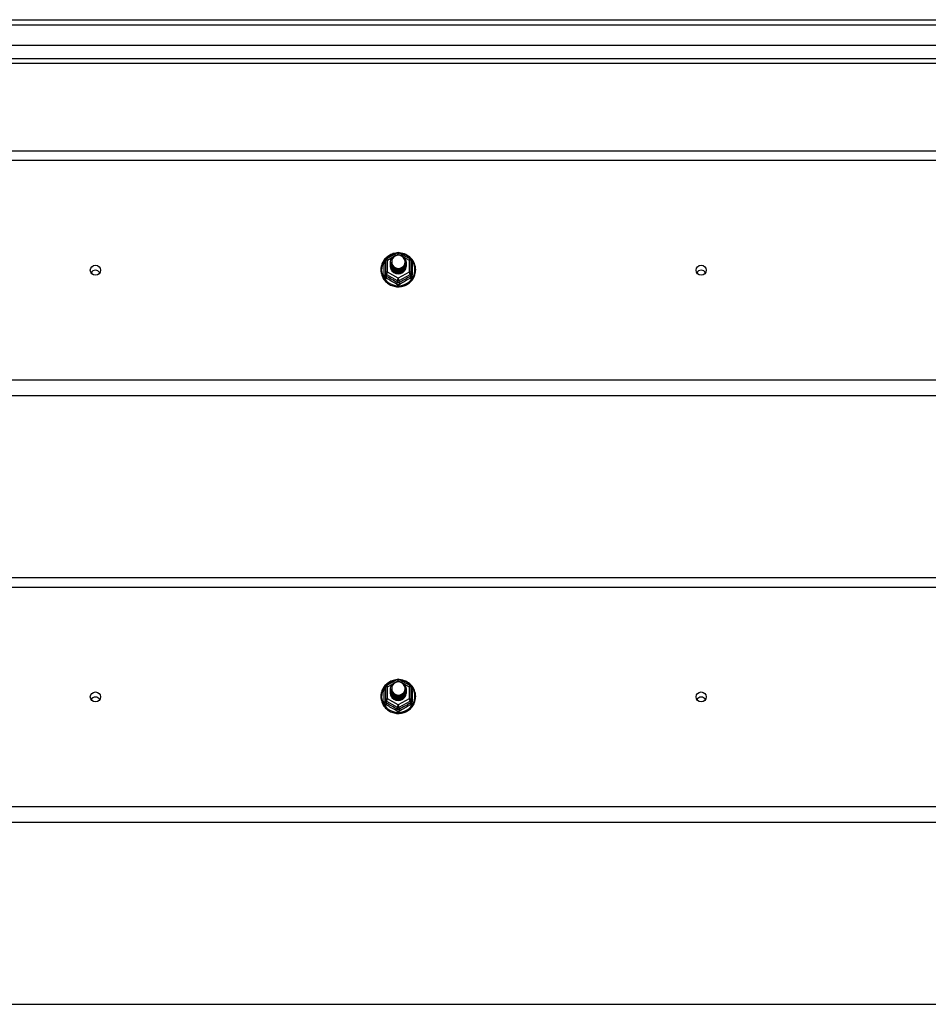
# Model space of a CAD drawing. Header units: inches. Extents: x 48.1 to 120.1, y 24 to 63.2.
# Tile 19 of 24: x 84.1 to 102.1, y 42.6 to 62.1. Entities that reach past the tile are written whole.
import ezdxf

# ---------------------------------------------------------------- set-up
doc = ezdxf.new("R2010")
doc.units = ezdxf.units.IN
doc.header["$MEASUREMENT"] = 0
doc.layers.add('Visible Edges(ANSI)', color=7, linetype='Continuous', lineweight=25)
doc.layers.add('Visible Tangent Edges(ANSI)', color=7, linetype='Continuous', lineweight=25)

msp = doc.modelspace()

# ---------------------------------------------------------------- linework, layer by layer
at = {"layer": 'Visible Edges(ANSI)'}
for p, q in [((48.153, 62.101), (119.188, 62.101)), ((119.345, 61.589), (48.762, 61.589)), ((119.157, 61.235), (48.951, 61.235)), ((64.554, 59.502), (118.554, 59.502)), ((91.3, 57.33), (91.3, 57.091)), ((91.32, 57.365), (91.535, 57.485)), ((91.573, 57.485), (91.788, 57.365)), ((91.808, 57.091), (91.808, 57.33)), ((91.4, 57.299), (91.4, 57.3)), ((91.4, 57.287), (91.4, 57.287)), ((91.4, 57.274), (91.4, 57.275)), ((91.4, 57.262), (91.4, 57.262)), ((91.4, 57.249), (91.4, 57.25)), ((91.4, 57.237), (91.4, 57.237)), ((91.4, 57.224), (91.4, 57.225)), ((91.707, 57.293), (91.707, 57.294)), ((91.707, 57.281), (91.707, 57.281)), ((91.707, 57.268), (91.707, 57.269)), ((91.707, 57.256), (91.707, 57.256)), ((91.707, 57.243), (91.707, 57.243)), ((91.707, 57.23), (91.707, 57.231)), ((91.3, 57.091), (91.3, 57.046)), ((91.536, 57.078), (91.534, 57.069)), ((91.808, 57.046), (91.808, 57.091)), ((118.554, 54.651), (64.554, 54.651)), ((64.554, 51.052), (118.554, 51.052)), ((91.32, 48.915), (91.535, 49.035)), ((91.573, 49.035), (91.788, 48.915)), ((91.3, 48.88), (91.3, 48.641)), ((91.4, 48.849), (91.4, 48.85)), ((91.4, 48.837), (91.4, 48.837)), ((91.4, 48.824), (91.4, 48.825)), ((91.4, 48.812), (91.4, 48.812)), ((91.4, 48.799), (91.4, 48.8)), ((91.4, 48.787), (91.4, 48.787)), ((91.4, 48.774), (91.4, 48.775)), ((91.707, 48.843), (91.707, 48.844)), ((91.707, 48.831), (91.707, 48.831)), ((91.707, 48.818), (91.707, 48.819)), ((91.707, 48.806), (91.707, 48.806)), ((91.707, 48.793), (91.707, 48.793)), ((91.707, 48.78), (91.707, 48.781)), ((91.808, 48.641), (91.808, 48.88)), ((91.3, 48.641), (91.3, 48.596)), ((91.536, 48.628), (91.534, 48.619)), ((91.808, 48.596), (91.808, 48.641)), ((118.554, 46.201), (64.554, 46.201)), ((64.554, 42.602), (118.554, 42.602))]:
    msp.add_line(p, q, dxfattribs=at)
at = {"layer": 'Visible Edges(ANSI)', "flags": 128}
for points in [[(91.528, 57.481), (91.503, 57.478), (91.479, 57.474), (91.454, 57.468), (91.431, 57.46), (91.408, 57.45), (91.386, 57.439), (91.364, 57.427), (91.344, 57.413), (91.325, 57.397), (91.307, 57.381), (91.29, 57.363), (91.274, 57.344), (91.26, 57.323), (91.248, 57.302), (91.237, 57.28), (91.228, 57.258), (91.221, 57.235), (91.215, 57.211), (91.211, 57.187), (91.209, 57.163), (91.209, 57.138), (91.21, 57.114), (91.214, 57.09), (91.219, 57.066), (91.226, 57.043), (91.234, 57.02), (91.245, 56.998), (91.257, 56.977), (91.27, 56.956), (91.285, 56.937), (91.302, 56.919), (91.319, 56.901), (91.338, 56.886), (91.358, 56.871), (91.38, 56.858), (91.402, 56.847), (91.424, 56.837), (91.448, 56.829), (91.472, 56.822), (91.496, 56.817), (91.521, 56.814), (91.546, 56.813), (91.571, 56.813), (91.596, 56.815), (91.62, 56.819), (91.645, 56.824), (91.668, 56.831), (91.692, 56.84), (91.714, 56.851), (91.736, 56.863), (91.757, 56.876), (91.776, 56.891), (91.795, 56.907), (91.812, 56.925), (91.828, 56.944), (91.842, 56.964), (91.855, 56.984), (91.867, 57.006), (91.876, 57.028), (91.885, 57.051), (91.891, 57.075), (91.895, 57.099), (91.898, 57.123), (91.899, 57.147)], [(91.421, 57.226), (91.405, 57.265), (91.4, 57.306), (91.409, 57.347), (91.428, 57.384), (91.458, 57.414), (91.496, 57.435), (91.538, 57.445), (91.582, 57.442), (91.624, 57.428), (91.659, 57.403), (91.686, 57.37), (91.703, 57.33), (91.707, 57.287), (91.699, 57.245), (91.679, 57.207), (91.649, 57.176), (91.612, 57.154), (91.569, 57.143), (91.526, 57.144), (91.484, 57.157), (91.449, 57.181), (91.421, 57.213), (91.405, 57.252), (91.4, 57.293)], [(91.438, 57.371), (91.437, 57.368), (91.435, 57.366), (91.434, 57.363), (91.433, 57.361), (91.432, 57.358), (91.431, 57.355), (91.43, 57.353), (91.429, 57.35), (91.429, 57.347), (91.428, 57.345), (91.427, 57.342), (91.427, 57.339), (91.426, 57.336), (91.426, 57.334), (91.425, 57.331), (91.425, 57.328), (91.424, 57.325), (91.424, 57.322), (91.424, 57.32), (91.424, 57.317), (91.424, 57.314), (91.424, 57.311), (91.424, 57.308), (91.424, 57.306)], [(91.44, 57.201), (91.463, 57.183), (91.489, 57.168), (91.517, 57.16), (91.547, 57.156), (91.577, 57.159), (91.606, 57.167), (91.633, 57.181), (91.656, 57.2), (91.675, 57.223), (91.688, 57.249), (91.696, 57.277), (91.698, 57.306), (91.693, 57.335), (91.683, 57.362), (91.666, 57.387), (91.645, 57.408), (91.62, 57.424), (91.592, 57.434), (91.562, 57.438), (91.532, 57.436), (91.503, 57.428), (91.477, 57.414), (91.455, 57.394), (91.438, 57.371)], [(91.899, 57.147), (91.897, 57.178), (91.893, 57.209), (91.885, 57.24), (91.875, 57.27), (91.862, 57.298), (91.846, 57.325), (91.827, 57.351), (91.807, 57.375), (91.784, 57.397), (91.759, 57.417), (91.732, 57.434), (91.703, 57.449), (91.674, 57.461), (91.643, 57.47), (91.612, 57.477), (91.58, 57.481)], [(91.4, 57.299), (91.4, 57.295), (91.401, 57.291), (91.401, 57.286), (91.401, 57.282), (91.402, 57.277), (91.403, 57.273), (91.404, 57.268), (91.405, 57.264), (91.406, 57.26), (91.407, 57.255), (91.409, 57.251), (91.411, 57.247), (91.412, 57.243), (91.414, 57.239), (91.416, 57.235), (91.418, 57.231), (91.421, 57.227), (91.423, 57.223), (91.425, 57.219), (91.428, 57.215), (91.431, 57.212), (91.434, 57.208), (91.437, 57.205), (91.44, 57.201)], [(91.4, 57.287), (91.402, 57.268), (91.406, 57.249), (91.412, 57.231), (91.421, 57.214), (91.432, 57.198), (91.445, 57.183), (91.46, 57.171), (91.477, 57.16), (91.495, 57.152), (91.514, 57.146), (91.534, 57.143), (91.554, 57.142), (91.574, 57.143), (91.594, 57.147), (91.613, 57.154), (91.631, 57.163), (91.647, 57.174), (91.662, 57.187), (91.676, 57.201), (91.687, 57.218), (91.696, 57.236), (91.702, 57.254), (91.706, 57.274), (91.707, 57.293)], [(91.707, 57.287), (91.707, 57.267), (91.703, 57.247), (91.697, 57.228), (91.689, 57.209), (91.678, 57.192), (91.665, 57.177), (91.649, 57.163), (91.632, 57.151), (91.614, 57.142), (91.594, 57.135), (91.574, 57.131), (91.554, 57.129), (91.533, 57.131), (91.513, 57.134), (91.494, 57.141), (91.475, 57.149), (91.458, 57.16), (91.443, 57.174), (91.43, 57.189), (91.419, 57.205), (91.41, 57.223), (91.404, 57.242), (91.401, 57.261), (91.4, 57.281)], [(91.4, 57.274), (91.402, 57.255), (91.406, 57.236), (91.412, 57.218), (91.421, 57.201), (91.432, 57.185), (91.445, 57.171), (91.46, 57.158), (91.477, 57.148), (91.495, 57.14), (91.514, 57.134), (91.534, 57.13), (91.554, 57.129), (91.574, 57.131), (91.594, 57.135), (91.613, 57.141), (91.631, 57.15), (91.647, 57.161), (91.662, 57.174), (91.676, 57.189), (91.687, 57.205), (91.696, 57.223), (91.702, 57.242), (91.706, 57.261), (91.707, 57.281)], [(91.707, 57.275), (91.707, 57.254), (91.703, 57.234), (91.697, 57.215), (91.689, 57.197), (91.678, 57.18), (91.665, 57.164), (91.649, 57.15), (91.632, 57.139), (91.614, 57.13), (91.594, 57.123), (91.574, 57.119), (91.554, 57.117), (91.533, 57.118), (91.513, 57.122), (91.494, 57.128), (91.475, 57.137), (91.458, 57.148), (91.443, 57.161), (91.43, 57.176), (91.419, 57.193), (91.41, 57.21), (91.404, 57.229), (91.401, 57.249), (91.4, 57.268)], [(91.4, 57.262), (91.402, 57.243), (91.406, 57.224), (91.412, 57.206), (91.421, 57.189), (91.432, 57.173), (91.445, 57.158), (91.46, 57.146), (91.477, 57.135), (91.495, 57.127), (91.514, 57.121), (91.534, 57.118), (91.554, 57.117), (91.574, 57.118), (91.594, 57.122), (91.613, 57.129), (91.631, 57.137), (91.647, 57.148), (91.662, 57.162), (91.676, 57.176), (91.687, 57.193), (91.696, 57.211), (91.702, 57.229), (91.706, 57.248), (91.707, 57.268)], [(91.707, 57.262), (91.707, 57.242), (91.703, 57.222), (91.697, 57.203), (91.689, 57.184), (91.678, 57.167), (91.665, 57.152), (91.649, 57.138), (91.632, 57.126), (91.614, 57.117), (91.594, 57.11), (91.574, 57.106), (91.554, 57.104), (91.533, 57.105), (91.513, 57.109), (91.494, 57.115), (91.475, 57.124), (91.458, 57.135), (91.443, 57.148), (91.43, 57.163), (91.419, 57.18), (91.41, 57.198), (91.404, 57.217), (91.401, 57.236), (91.4, 57.256)], [(91.4, 57.249), (91.402, 57.23), (91.406, 57.211), (91.412, 57.193), (91.421, 57.176), (91.432, 57.16), (91.445, 57.146), (91.46, 57.133), (91.477, 57.123), (91.495, 57.114), (91.514, 57.108), (91.534, 57.105), (91.554, 57.104), (91.574, 57.105), (91.594, 57.11), (91.613, 57.116), (91.631, 57.125), (91.647, 57.136), (91.662, 57.149), (91.676, 57.164), (91.687, 57.18), (91.696, 57.198), (91.702, 57.217), (91.706, 57.236), (91.707, 57.256)], [(91.707, 57.25), (91.707, 57.229), (91.703, 57.209), (91.697, 57.19), (91.689, 57.172), (91.678, 57.155), (91.665, 57.139), (91.649, 57.125), (91.632, 57.114), (91.614, 57.104), (91.594, 57.098), (91.574, 57.093), (91.554, 57.092), (91.533, 57.093), (91.513, 57.097), (91.494, 57.103), (91.475, 57.112), (91.458, 57.123), (91.443, 57.136), (91.43, 57.151), (91.419, 57.168), (91.41, 57.185), (91.404, 57.204), (91.401, 57.224), (91.4, 57.243)], [(91.4, 57.237), (91.402, 57.218), (91.406, 57.199), (91.412, 57.181), (91.421, 57.164), (91.432, 57.148), (91.445, 57.133), (91.46, 57.121), (91.477, 57.11), (91.495, 57.102), (91.514, 57.096), (91.534, 57.092), (91.554, 57.091), (91.574, 57.093), (91.594, 57.097), (91.613, 57.104), (91.631, 57.112), (91.647, 57.123), (91.662, 57.136), (91.676, 57.151), (91.687, 57.168), (91.696, 57.185), (91.702, 57.204), (91.706, 57.223), (91.707, 57.243)], [(91.707, 57.237), (91.707, 57.217), (91.703, 57.197), (91.697, 57.178), (91.689, 57.159), (91.678, 57.142), (91.665, 57.126), (91.649, 57.113), (91.632, 57.101), (91.614, 57.092), (91.594, 57.085), (91.574, 57.081), (91.554, 57.079), (91.533, 57.08), (91.513, 57.084), (91.494, 57.09), (91.475, 57.099), (91.458, 57.11), (91.443, 57.123), (91.43, 57.138), (91.419, 57.155), (91.41, 57.173), (91.404, 57.192), (91.401, 57.211), (91.4, 57.231)], [(91.4, 57.224), (91.402, 57.205), (91.406, 57.186), (91.412, 57.168), (91.421, 57.151), (91.432, 57.135), (91.445, 57.121), (91.46, 57.108), (91.477, 57.098), (91.495, 57.089), (91.514, 57.083), (91.534, 57.08), (91.554, 57.079), (91.574, 57.08), (91.594, 57.084), (91.613, 57.091), (91.631, 57.1), (91.647, 57.111), (91.662, 57.124), (91.676, 57.139), (91.687, 57.155), (91.696, 57.173), (91.702, 57.192), (91.706, 57.211), (91.707, 57.23)], [(91.534, 57.069), (91.526, 57.071), (91.518, 57.072), (91.51, 57.075), (91.502, 57.077), (91.495, 57.08), (91.487, 57.083), (91.48, 57.087), (91.473, 57.091), (91.466, 57.096), (91.46, 57.1), (91.453, 57.105), (91.447, 57.111), (91.442, 57.117), (91.436, 57.123), (91.431, 57.129), (91.427, 57.135), (91.422, 57.142), (91.418, 57.149), (91.415, 57.156), (91.412, 57.163), (91.409, 57.171), (91.407, 57.179), (91.405, 57.186), (91.404, 57.194)], [(91.438, 57.241), (91.438, 57.24), (91.437, 57.239), (91.436, 57.239), (91.435, 57.238), (91.435, 57.238), (91.434, 57.237), (91.433, 57.236), (91.433, 57.236), (91.432, 57.235), (91.431, 57.235), (91.43, 57.234), (91.43, 57.233), (91.429, 57.233), (91.428, 57.232), (91.428, 57.232), (91.427, 57.231), (91.426, 57.23), (91.425, 57.23), (91.425, 57.229), (91.424, 57.229), (91.423, 57.228), (91.423, 57.227), (91.422, 57.227), (91.421, 57.226)], [(91.424, 57.306), (91.424, 57.303), (91.424, 57.3), (91.424, 57.297), (91.424, 57.294), (91.424, 57.292), (91.424, 57.289), (91.425, 57.286), (91.425, 57.283), (91.425, 57.28), (91.426, 57.278), (91.426, 57.275), (91.427, 57.272), (91.427, 57.269), (91.428, 57.267), (91.429, 57.264), (91.43, 57.261), (91.431, 57.259), (91.431, 57.256), (91.432, 57.253), (91.434, 57.251), (91.435, 57.248), (91.436, 57.246), (91.437, 57.243), (91.438, 57.241)], [(91.528, 49.031), (91.503, 49.028), (91.479, 49.024), (91.454, 49.018), (91.431, 49.01), (91.408, 49), (91.386, 48.989), (91.364, 48.977), (91.344, 48.963), (91.325, 48.947), (91.307, 48.931), (91.29, 48.913), (91.274, 48.894), (91.26, 48.873), (91.248, 48.852), (91.237, 48.83), (91.228, 48.808), (91.221, 48.785), (91.215, 48.761), (91.211, 48.737), (91.209, 48.713), (91.209, 48.688), (91.21, 48.664), (91.214, 48.64), (91.219, 48.616), (91.226, 48.593), (91.234, 48.57), (91.245, 48.548), (91.257, 48.527), (91.27, 48.506), (91.285, 48.487), (91.302, 48.469), (91.319, 48.451), (91.338, 48.436), (91.358, 48.421), (91.38, 48.408), (91.402, 48.397), (91.424, 48.387), (91.448, 48.379), (91.472, 48.372), (91.496, 48.367), (91.521, 48.364), (91.546, 48.363), (91.571, 48.363), (91.596, 48.365), (91.62, 48.369), (91.645, 48.374), (91.668, 48.381), (91.692, 48.39), (91.714, 48.401), (91.736, 48.413), (91.757, 48.426), (91.776, 48.441), (91.795, 48.457), (91.812, 48.475), (91.828, 48.494), (91.842, 48.514), (91.855, 48.534), (91.867, 48.556), (91.876, 48.578), (91.885, 48.601), (91.891, 48.625), (91.895, 48.649), (91.898, 48.673), (91.899, 48.697)], [(91.421, 48.776), (91.405, 48.815), (91.4, 48.856), (91.409, 48.897), (91.428, 48.934), (91.458, 48.964), (91.496, 48.985), (91.538, 48.995), (91.582, 48.992), (91.624, 48.978), (91.659, 48.953), (91.686, 48.92), (91.703, 48.88), (91.707, 48.837), (91.699, 48.795), (91.679, 48.757), (91.649, 48.726), (91.612, 48.704), (91.569, 48.693), (91.526, 48.694), (91.484, 48.707), (91.449, 48.731), (91.421, 48.763), (91.405, 48.802), (91.4, 48.843)], [(91.44, 48.751), (91.463, 48.733), (91.489, 48.718), (91.517, 48.71), (91.547, 48.706), (91.577, 48.709), (91.606, 48.717), (91.633, 48.731), (91.656, 48.75), (91.675, 48.773), (91.688, 48.799), (91.696, 48.827), (91.698, 48.856), (91.693, 48.885), (91.683, 48.912), (91.666, 48.937), (91.645, 48.958), (91.62, 48.974), (91.592, 48.984), (91.562, 48.988), (91.532, 48.986), (91.503, 48.978), (91.477, 48.964), (91.455, 48.944), (91.438, 48.921)], [(91.899, 48.697), (91.897, 48.728), (91.893, 48.759), (91.885, 48.79), (91.875, 48.82), (91.862, 48.848), (91.846, 48.875), (91.827, 48.901), (91.807, 48.925), (91.784, 48.947), (91.759, 48.967), (91.732, 48.984), (91.703, 48.999), (91.674, 49.011), (91.643, 49.02), (91.612, 49.027), (91.58, 49.031)], [(91.4, 48.849), (91.4, 48.845), (91.401, 48.841), (91.401, 48.836), (91.401, 48.832), (91.402, 48.827), (91.403, 48.823), (91.404, 48.818), (91.405, 48.814), (91.406, 48.81), (91.407, 48.805), (91.409, 48.801), (91.411, 48.797), (91.412, 48.793), (91.414, 48.789), (91.416, 48.785), (91.418, 48.781), (91.421, 48.777), (91.423, 48.773), (91.425, 48.769), (91.428, 48.765), (91.431, 48.762), (91.434, 48.758), (91.437, 48.755), (91.44, 48.751)], [(91.4, 48.837), (91.402, 48.818), (91.406, 48.799), (91.412, 48.781), (91.421, 48.764), (91.432, 48.748), (91.445, 48.733), (91.46, 48.721), (91.477, 48.71), (91.495, 48.702), (91.514, 48.696), (91.534, 48.693), (91.554, 48.692), (91.574, 48.693), (91.594, 48.697), (91.613, 48.704), (91.631, 48.713), (91.647, 48.724), (91.662, 48.737), (91.676, 48.751), (91.687, 48.768), (91.696, 48.786), (91.702, 48.804), (91.706, 48.824), (91.707, 48.843)], [(91.707, 48.837), (91.707, 48.817), (91.703, 48.797), (91.697, 48.778), (91.689, 48.759), (91.678, 48.742), (91.665, 48.727), (91.649, 48.713), (91.632, 48.701), (91.614, 48.692), (91.594, 48.685), (91.574, 48.681), (91.554, 48.679), (91.533, 48.681), (91.513, 48.684), (91.494, 48.691), (91.475, 48.699), (91.458, 48.71), (91.443, 48.724), (91.43, 48.739), (91.419, 48.755), (91.41, 48.773), (91.404, 48.792), (91.401, 48.811), (91.4, 48.831)], [(91.4, 48.824), (91.402, 48.805), (91.406, 48.786), (91.412, 48.768), (91.421, 48.751), (91.432, 48.735), (91.445, 48.721), (91.46, 48.708), (91.477, 48.698), (91.495, 48.69), (91.514, 48.684), (91.534, 48.68), (91.554, 48.679), (91.574, 48.681), (91.594, 48.685), (91.613, 48.691), (91.631, 48.7), (91.647, 48.711), (91.662, 48.724), (91.676, 48.739), (91.687, 48.755), (91.696, 48.773), (91.702, 48.792), (91.706, 48.811), (91.707, 48.831)], [(91.707, 48.825), (91.707, 48.804), (91.703, 48.784), (91.697, 48.765), (91.689, 48.747), (91.678, 48.73), (91.665, 48.714), (91.649, 48.7), (91.632, 48.689), (91.614, 48.68), (91.594, 48.673), (91.574, 48.669), (91.554, 48.667), (91.533, 48.668), (91.513, 48.672), (91.494, 48.678), (91.475, 48.687), (91.458, 48.698), (91.443, 48.711), (91.43, 48.726), (91.419, 48.743), (91.41, 48.76), (91.404, 48.779), (91.401, 48.799), (91.4, 48.818)], [(91.4, 48.812), (91.402, 48.793), (91.406, 48.774), (91.412, 48.756), (91.421, 48.739), (91.432, 48.723), (91.445, 48.708), (91.46, 48.696), (91.477, 48.685), (91.495, 48.677), (91.514, 48.671), (91.534, 48.668), (91.554, 48.667), (91.574, 48.668), (91.594, 48.672), (91.613, 48.679), (91.631, 48.687), (91.647, 48.698), (91.662, 48.712), (91.676, 48.726), (91.687, 48.743), (91.696, 48.761), (91.702, 48.779), (91.706, 48.798), (91.707, 48.818)], [(91.707, 48.812), (91.707, 48.792), (91.703, 48.772), (91.697, 48.753), (91.689, 48.734), (91.678, 48.717), (91.665, 48.702), (91.649, 48.688), (91.632, 48.676), (91.614, 48.667), (91.594, 48.66), (91.574, 48.656), (91.554, 48.654), (91.533, 48.655), (91.513, 48.659), (91.494, 48.665), (91.475, 48.674), (91.458, 48.685), (91.443, 48.698), (91.43, 48.713), (91.419, 48.73), (91.41, 48.748), (91.404, 48.767), (91.401, 48.786), (91.4, 48.806)], [(91.4, 48.799), (91.402, 48.78), (91.406, 48.761), (91.412, 48.743), (91.421, 48.726), (91.432, 48.71), (91.445, 48.696), (91.46, 48.683), (91.477, 48.673), (91.495, 48.664), (91.514, 48.658), (91.534, 48.655), (91.554, 48.654), (91.574, 48.655), (91.594, 48.66), (91.613, 48.666), (91.631, 48.675), (91.647, 48.686), (91.662, 48.699), (91.676, 48.714), (91.687, 48.73), (91.696, 48.748), (91.702, 48.767), (91.706, 48.786), (91.707, 48.806)], [(91.707, 48.8), (91.707, 48.779), (91.703, 48.759), (91.697, 48.74), (91.689, 48.722), (91.678, 48.705), (91.665, 48.689), (91.649, 48.675), (91.632, 48.664), (91.614, 48.654), (91.594, 48.648), (91.574, 48.643), (91.554, 48.642), (91.533, 48.643), (91.513, 48.647), (91.494, 48.653), (91.475, 48.662), (91.458, 48.673), (91.443, 48.686), (91.43, 48.701), (91.419, 48.718), (91.41, 48.735), (91.404, 48.754), (91.401, 48.774), (91.4, 48.793)], [(91.4, 48.787), (91.402, 48.768), (91.406, 48.749), (91.412, 48.731), (91.421, 48.714), (91.432, 48.698), (91.445, 48.683), (91.46, 48.671), (91.477, 48.66), (91.495, 48.652), (91.514, 48.646), (91.534, 48.642), (91.554, 48.641), (91.574, 48.643), (91.594, 48.647), (91.613, 48.654), (91.631, 48.662), (91.647, 48.673), (91.662, 48.686), (91.676, 48.701), (91.687, 48.718), (91.696, 48.735), (91.702, 48.754), (91.706, 48.773), (91.707, 48.793)], [(91.707, 48.787), (91.707, 48.767), (91.703, 48.747), (91.697, 48.728), (91.689, 48.709), (91.678, 48.692), (91.665, 48.676), (91.649, 48.663), (91.632, 48.651), (91.614, 48.642), (91.594, 48.635), (91.574, 48.631), (91.554, 48.629), (91.533, 48.63), (91.513, 48.634), (91.494, 48.64), (91.475, 48.649), (91.458, 48.66), (91.443, 48.673), (91.43, 48.688), (91.419, 48.705), (91.41, 48.723), (91.404, 48.742), (91.401, 48.761), (91.4, 48.781)], [(91.4, 48.774), (91.402, 48.755), (91.406, 48.736), (91.412, 48.718), (91.421, 48.701), (91.432, 48.685), (91.445, 48.671), (91.46, 48.658), (91.477, 48.648), (91.495, 48.639), (91.514, 48.633), (91.534, 48.63), (91.554, 48.629), (91.574, 48.63), (91.594, 48.634), (91.613, 48.641), (91.631, 48.65), (91.647, 48.661), (91.662, 48.674), (91.676, 48.689), (91.687, 48.705), (91.696, 48.723), (91.702, 48.742), (91.706, 48.761), (91.707, 48.78)], [(91.438, 48.791), (91.438, 48.79), (91.437, 48.789), (91.436, 48.789), (91.435, 48.788), (91.435, 48.788), (91.434, 48.787), (91.433, 48.786), (91.433, 48.786), (91.432, 48.785), (91.431, 48.785), (91.43, 48.784), (91.43, 48.783), (91.429, 48.783), (91.428, 48.782), (91.428, 48.782), (91.427, 48.781), (91.426, 48.78), (91.425, 48.78), (91.425, 48.779), (91.424, 48.779), (91.423, 48.778), (91.423, 48.777), (91.422, 48.777), (91.421, 48.776)], [(91.438, 48.921), (91.437, 48.918), (91.435, 48.916), (91.434, 48.913), (91.433, 48.911), (91.432, 48.908), (91.431, 48.905), (91.43, 48.903), (91.429, 48.9), (91.429, 48.897), (91.428, 48.895), (91.427, 48.892), (91.427, 48.889), (91.426, 48.886), (91.426, 48.884), (91.425, 48.881), (91.425, 48.878), (91.424, 48.875), (91.424, 48.872), (91.424, 48.87), (91.424, 48.867), (91.424, 48.864), (91.424, 48.861), (91.424, 48.858), (91.424, 48.856)], [(91.424, 48.856), (91.424, 48.853), (91.424, 48.85), (91.424, 48.847), (91.424, 48.844), (91.424, 48.842), (91.424, 48.839), (91.425, 48.836), (91.425, 48.833), (91.425, 48.83), (91.426, 48.828), (91.426, 48.825), (91.427, 48.822), (91.427, 48.819), (91.428, 48.817), (91.429, 48.814), (91.43, 48.811), (91.431, 48.809), (91.431, 48.806), (91.432, 48.803), (91.434, 48.801), (91.435, 48.798), (91.436, 48.796), (91.437, 48.793), (91.438, 48.791)], [(91.534, 48.619), (91.526, 48.621), (91.518, 48.622), (91.51, 48.625), (91.502, 48.627), (91.495, 48.63), (91.487, 48.633), (91.48, 48.637), (91.473, 48.641), (91.466, 48.646), (91.46, 48.65), (91.453, 48.655), (91.447, 48.661), (91.442, 48.667), (91.436, 48.673), (91.431, 48.679), (91.427, 48.685), (91.422, 48.692), (91.418, 48.699), (91.415, 48.706), (91.412, 48.713), (91.409, 48.721), (91.407, 48.729), (91.405, 48.736), (91.404, 48.744)]]:
    msp.add_lwpolyline(points, dxfattribs=at)
at = {"layer": 'Visible Edges(ANSI)'}
for centre, start, end in [((91.339, 57.33), 119.1745, 180), ((91.554, 57.45), 60.8255, 119.1745), ((91.768, 57.33), 0, 60.8255), ((91.554, 49), 60.8255, 119.1745), ((91.339, 48.88), 119.1745, 180), ((91.768, 48.88), 0, 60.8255)]:
    msp.add_arc(centre, 0.0394, start, end, dxfattribs=at)
for centre, major_axis, start_param, end_param in [((91.554, 57.306), (0.134, 0), 3.671471, 8.899926), ((85.554, 57.04), (-0.101, 0), 3.68386, 5.740918), ((91.554, 57.221), (-0.158, 0), 6.032414, 9.675269), ((91.554, 57.301), (0.154, 0), 3.669461, 3.875388), ((97.554, 57.04), (-0.101, 0), 3.68386, 5.740918), ((91.554, 48.856), (0.134, 0), 3.671471, 8.899926), ((91.554, 48.771), (-0.158, 0), 6.032414, 9.675269), ((91.554, 48.851), (0.154, 0), 3.669461, 3.875388), ((85.554, 48.59), (-0.1, 0), 3.68386, 5.740918), ((97.554, 48.59), (-0.1, 0), 3.68386, 5.740918)]:
    msp.add_ellipse(centre, major_axis=major_axis, ratio=0.966998, start_param=start_param, end_param=end_param, dxfattribs=at)
for centre in [(85.554, 57.14), (97.554, 57.14), (85.554, 48.69), (97.554, 48.69)]:
    msp.add_ellipse(centre, major_axis=(-0.101, 0), ratio=0.966998, dxfattribs=at)
at = {"layer": 'Visible Tangent Edges(ANSI)'}
for p, q in [((48.153, 62.002), (119.955, 62.002)), ((48.821, 61.334), (119.287, 61.334)), ((64.554, 59.316), (118.554, 59.316)), ((91.339, 57.34), (91.437, 57.395)), ((91.339, 57.101), (91.339, 57.34)), ((91.522, 57.442), (91.554, 57.46)), ((91.554, 57.46), (91.588, 57.441)), ((91.664, 57.399), (91.768, 57.34)), ((91.768, 57.34), (91.768, 57.101)), ((91.276, 57.043), (91.276, 57.27)), ((91.832, 57.27), (91.832, 57.043)), ((91.32, 57.058), (91.534, 56.938)), ((91.32, 57.013), (91.32, 57.058)), ((91.554, 56.981), (91.339, 57.101)), ((91.534, 56.938), (91.534, 56.893)), ((91.768, 57.101), (91.554, 56.981)), ((91.574, 56.938), (91.788, 57.058)), ((91.574, 56.893), (91.574, 56.938)), ((91.788, 57.058), (91.788, 57.013)), ((118.554, 54.965), (64.554, 54.965)), ((64.554, 50.866), (118.554, 50.866)), ((91.339, 48.89), (91.437, 48.945)), ((91.522, 48.992), (91.554, 49.01)), ((91.554, 49.01), (91.588, 48.991)), ((91.664, 48.949), (91.768, 48.89)), ((91.276, 48.593), (91.276, 48.82)), ((91.339, 48.651), (91.339, 48.89)), ((91.768, 48.89), (91.768, 48.651)), ((91.832, 48.82), (91.832, 48.593)), ((91.32, 48.608), (91.534, 48.488)), ((91.32, 48.563), (91.32, 48.608)), ((91.554, 48.531), (91.339, 48.651)), ((91.768, 48.651), (91.554, 48.531)), ((91.574, 48.488), (91.788, 48.608)), ((91.788, 48.608), (91.788, 48.563)), ((91.534, 48.488), (91.534, 48.443)), ((91.574, 48.443), (91.574, 48.488)), ((118.554, 46.515), (64.554, 46.515))]:
    msp.add_line(p, q, dxfattribs=at)
at = {"layer": 'Visible Tangent Edges(ANSI)', "flags": 128}
for points in [[(91.3, 57.323), (91.298, 57.321), (91.296, 57.319), (91.294, 57.317), (91.293, 57.316), (91.291, 57.314), (91.29, 57.311), (91.288, 57.309), (91.287, 57.307), (91.285, 57.305), (91.284, 57.303), (91.283, 57.301), (91.282, 57.298), (91.281, 57.296), (91.28, 57.294), (91.279, 57.292), (91.278, 57.289), (91.278, 57.287), (91.277, 57.284), (91.277, 57.282), (91.276, 57.28), (91.276, 57.277), (91.276, 57.275), (91.276, 57.273), (91.276, 57.27)], [(91.832, 57.27), (91.832, 57.273), (91.832, 57.275), (91.832, 57.277), (91.831, 57.28), (91.831, 57.282), (91.83, 57.284), (91.83, 57.287), (91.829, 57.289), (91.828, 57.292), (91.828, 57.294), (91.827, 57.296), (91.826, 57.298), (91.825, 57.301), (91.823, 57.303), (91.822, 57.305), (91.821, 57.307), (91.82, 57.309), (91.818, 57.311), (91.816, 57.314), (91.815, 57.316), (91.813, 57.317), (91.811, 57.319), (91.81, 57.321), (91.808, 57.323)], [(91.276, 57.043), (91.276, 57.04), (91.276, 57.037), (91.276, 57.033), (91.277, 57.03), (91.277, 57.027), (91.278, 57.024), (91.279, 57.021), (91.28, 57.018), (91.281, 57.015), (91.283, 57.012), (91.284, 57.009), (91.286, 57.006), (91.287, 57.003), (91.289, 57.001), (91.291, 56.998), (91.293, 56.996), (91.295, 56.993), (91.298, 56.991), (91.3, 56.989), (91.302, 56.987), (91.305, 56.985), (91.308, 56.984), (91.31, 56.982), (91.313, 56.981)], [(91.32, 57.013), (91.318, 57.014), (91.317, 57.015), (91.315, 57.015), (91.314, 57.016), (91.313, 57.017), (91.311, 57.018), (91.31, 57.019), (91.309, 57.021), (91.308, 57.022), (91.307, 57.023), (91.306, 57.025), (91.305, 57.026), (91.304, 57.027), (91.304, 57.029), (91.303, 57.031), (91.302, 57.032), (91.302, 57.034), (91.301, 57.035), (91.301, 57.037), (91.3, 57.039), (91.3, 57.041), (91.3, 57.042), (91.3, 57.044), (91.3, 57.046)], [(91.808, 57.046), (91.808, 57.044), (91.808, 57.042), (91.807, 57.041), (91.807, 57.039), (91.807, 57.037), (91.806, 57.035), (91.806, 57.034), (91.805, 57.032), (91.805, 57.031), (91.804, 57.029), (91.803, 57.027), (91.802, 57.026), (91.802, 57.025), (91.801, 57.023), (91.8, 57.022), (91.799, 57.021), (91.797, 57.019), (91.796, 57.018), (91.795, 57.017), (91.794, 57.016), (91.792, 57.015), (91.791, 57.015), (91.79, 57.014), (91.788, 57.013)], [(91.795, 56.981), (91.797, 56.982), (91.8, 56.984), (91.803, 56.985), (91.805, 56.987), (91.808, 56.989), (91.81, 56.991), (91.812, 56.993), (91.814, 56.996), (91.817, 56.998), (91.818, 57.001), (91.82, 57.003), (91.822, 57.006), (91.824, 57.009), (91.825, 57.012), (91.826, 57.015), (91.828, 57.018), (91.829, 57.021), (91.829, 57.024), (91.83, 57.027), (91.831, 57.03), (91.831, 57.033), (91.832, 57.037), (91.832, 57.04), (91.832, 57.043)], [(91.516, 56.867), (91.519, 56.865), (91.522, 56.864), (91.525, 56.862), (91.528, 56.861), (91.531, 56.86), (91.534, 56.859), (91.538, 56.858), (91.541, 56.858), (91.544, 56.857), (91.547, 56.857), (91.551, 56.856), (91.554, 56.856), (91.557, 56.856), (91.56, 56.857), (91.564, 56.857), (91.567, 56.858), (91.57, 56.858), (91.573, 56.859), (91.576, 56.86), (91.579, 56.861), (91.582, 56.862), (91.585, 56.864), (91.588, 56.865), (91.591, 56.867)], [(91.574, 56.893), (91.572, 56.892), (91.57, 56.891), (91.569, 56.891), (91.567, 56.89), (91.566, 56.889), (91.564, 56.889), (91.562, 56.888), (91.561, 56.888), (91.559, 56.888), (91.557, 56.887), (91.556, 56.887), (91.554, 56.887), (91.552, 56.887), (91.55, 56.887), (91.549, 56.888), (91.547, 56.888), (91.545, 56.888), (91.544, 56.889), (91.542, 56.889), (91.54, 56.89), (91.539, 56.891), (91.537, 56.891), (91.536, 56.892), (91.534, 56.893)], [(91.3, 48.873), (91.298, 48.871), (91.296, 48.869), (91.294, 48.867), (91.293, 48.866), (91.291, 48.864), (91.29, 48.861), (91.288, 48.859), (91.287, 48.857), (91.285, 48.855), (91.284, 48.853), (91.283, 48.851), (91.282, 48.848), (91.281, 48.846), (91.28, 48.844), (91.279, 48.842), (91.278, 48.839), (91.278, 48.837), (91.277, 48.834), (91.277, 48.832), (91.276, 48.83), (91.276, 48.827), (91.276, 48.825), (91.276, 48.823), (91.276, 48.82)], [(91.832, 48.82), (91.832, 48.823), (91.832, 48.825), (91.832, 48.827), (91.831, 48.83), (91.831, 48.832), (91.83, 48.834), (91.83, 48.837), (91.829, 48.839), (91.828, 48.842), (91.828, 48.844), (91.827, 48.846), (91.826, 48.848), (91.825, 48.851), (91.823, 48.853), (91.822, 48.855), (91.821, 48.857), (91.82, 48.859), (91.818, 48.861), (91.816, 48.864), (91.815, 48.866), (91.813, 48.867), (91.811, 48.869), (91.81, 48.871), (91.808, 48.873)], [(91.276, 48.593), (91.276, 48.59), (91.276, 48.587), (91.276, 48.583), (91.277, 48.58), (91.277, 48.577), (91.278, 48.574), (91.279, 48.571), (91.28, 48.568), (91.281, 48.565), (91.283, 48.562), (91.284, 48.559), (91.286, 48.556), (91.287, 48.553), (91.289, 48.551), (91.291, 48.548), (91.293, 48.546), (91.295, 48.543), (91.298, 48.541), (91.3, 48.539), (91.302, 48.537), (91.305, 48.535), (91.308, 48.534), (91.31, 48.532), (91.313, 48.531)], [(91.32, 48.563), (91.318, 48.564), (91.317, 48.565), (91.315, 48.565), (91.314, 48.566), (91.313, 48.567), (91.311, 48.568), (91.31, 48.569), (91.309, 48.571), (91.308, 48.572), (91.307, 48.573), (91.306, 48.575), (91.305, 48.576), (91.304, 48.577), (91.304, 48.579), (91.303, 48.581), (91.302, 48.582), (91.302, 48.584), (91.301, 48.585), (91.301, 48.587), (91.3, 48.589), (91.3, 48.591), (91.3, 48.592), (91.3, 48.594), (91.3, 48.596)], [(91.808, 48.596), (91.808, 48.594), (91.808, 48.592), (91.807, 48.591), (91.807, 48.589), (91.807, 48.587), (91.806, 48.585), (91.806, 48.584), (91.805, 48.582), (91.805, 48.581), (91.804, 48.579), (91.803, 48.577), (91.802, 48.576), (91.802, 48.575), (91.801, 48.573), (91.8, 48.572), (91.799, 48.571), (91.797, 48.569), (91.796, 48.568), (91.795, 48.567), (91.794, 48.566), (91.792, 48.565), (91.791, 48.565), (91.79, 48.564), (91.788, 48.563)], [(91.795, 48.531), (91.797, 48.532), (91.8, 48.534), (91.803, 48.535), (91.805, 48.537), (91.808, 48.539), (91.81, 48.541), (91.812, 48.543), (91.814, 48.546), (91.817, 48.548), (91.818, 48.551), (91.82, 48.553), (91.822, 48.556), (91.824, 48.559), (91.825, 48.562), (91.826, 48.565), (91.828, 48.568), (91.829, 48.571), (91.829, 48.574), (91.83, 48.577), (91.831, 48.58), (91.831, 48.583), (91.832, 48.587), (91.832, 48.59), (91.832, 48.593)], [(91.516, 48.417), (91.519, 48.415), (91.522, 48.414), (91.525, 48.412), (91.528, 48.411), (91.531, 48.41), (91.534, 48.409), (91.538, 48.408), (91.541, 48.408), (91.544, 48.407), (91.547, 48.407), (91.551, 48.406), (91.554, 48.406), (91.557, 48.406), (91.56, 48.407), (91.564, 48.407), (91.567, 48.408), (91.57, 48.408), (91.573, 48.409), (91.576, 48.41), (91.579, 48.411), (91.582, 48.412), (91.585, 48.414), (91.588, 48.415), (91.591, 48.417)], [(91.574, 48.443), (91.572, 48.442), (91.57, 48.441), (91.569, 48.441), (91.567, 48.44), (91.566, 48.439), (91.564, 48.439), (91.562, 48.438), (91.561, 48.438), (91.559, 48.438), (91.557, 48.437), (91.556, 48.437), (91.554, 48.437), (91.552, 48.437), (91.55, 48.437), (91.549, 48.438), (91.547, 48.438), (91.545, 48.438), (91.544, 48.439), (91.542, 48.439), (91.54, 48.44), (91.539, 48.441), (91.537, 48.441), (91.536, 48.442), (91.534, 48.443)]]:
    msp.add_lwpolyline(points, dxfattribs=at)
at = {"layer": 'Visible Tangent Edges(ANSI)'}
for centre, major_axis, ratio, start_param, end_param in [((91.554, 57.153), (0.331, 0), 0.966998, 1.708073, 7.716705), ((91.339, 57.33), (-0.0394, 0), 0.254784, 4.712389, 6.283185), ((91.339, 57.33), (-0.0192, 0.0344), 0.127392, 4.936728, 6.283185), ((91.554, 57.45), (-0.0192, 0.0344), 0.127392, 4.936728, 6.283185), ((91.554, 57.45), (0.0192, 0.0344), 0.127392, 0, 1.346458), ((91.768, 57.33), (0.0192, 0.0344), 0.127392, 0, 1.346458), ((91.768, 57.33), (0.0394, 0), 0.254784, 0, 1.570796), ((91.261, 57.286), (0.0394, 0), 0.420933, 5.107073, 6.283185), ((91.847, 57.286), (-0.0394, 0), 0.420933, 0, 1.176113), ((91.261, 57.046), (0.0394, 0), 0.080687, 5.107073, 6.283185), ((91.339, 57.091), (-0.0394, 0), 0.254784, 4.712389, 6.283185), ((91.339, 57.091), (-0.0394, 0), 0.966998, 0, 1.047198), ((91.3, 56.98), (0.0178, 0.0351), 0.295528, 4.874003, 6.050115), ((91.415, 56.756), (0.573, -0.342), 0.220649, 1.524932, 1.878631), ((91.339, 57.091), (-0.0192, -0.0344), 0.127392, 4.48805, 6.058847), ((91.427, 56.777), (-0.605, 0.361), 0.220649, 4.666525, 5.020223), ((91.554, 56.971), (-0.0192, -0.0344), 0.127392, 4.48805, 6.058847), ((91.554, 56.971), (0.0394, 0), 0.966998, 4.18879, 5.235988), ((91.554, 56.971), (0.0192, -0.0344), 0.127392, 0.224339, 1.795135), ((91.681, 56.777), (-0.605, -0.361), 0.220649, 4.404555, 4.758253), ((91.693, 56.756), (0.573, 0.342), 0.220649, 1.262962, 1.61666), ((91.768, 57.091), (0.0394, 0), 0.254784, 0, 1.570796), ((91.768, 57.091), (0.0192, -0.0344), 0.127392, 0.224339, 1.795135), ((91.808, 56.98), (-0.0178, 0.0351), 0.295528, 0.23307, 1.409183), ((91.768, 57.091), (0.0394, 0), 0.966998, 5.235988, 6.283185), ((91.847, 57.046), (-0.0394, 0), 0.080687, 0, 1.176113), ((91.514, 56.86), (0.0205, 0.0336), 0.044718, 0.222707, 1.398819), ((91.593, 56.86), (-0.0205, 0.0336), 0.044718, 4.884366, 6.060479), ((91.554, 48.703), (0.331, 0), 0.966998, 1.708073, 7.716705), ((91.554, 49), (-0.0192, 0.0344), 0.127392, 4.936728, 6.283185), ((91.554, 49), (0.0192, 0.0344), 0.127392, 0, 1.346458), ((91.261, 48.836), (0.0394, 0), 0.420933, 5.107073, 6.283185), ((91.339, 48.88), (-0.0394, 0), 0.254784, 4.712389, 6.283185), ((91.339, 48.88), (-0.0192, 0.0344), 0.127392, 4.936728, 6.283185), ((91.768, 48.88), (0.0192, 0.0344), 0.127392, 0, 1.346458), ((91.768, 48.88), (0.0394, 0), 0.254784, 0, 1.570796), ((91.847, 48.836), (-0.0394, 0), 0.420933, 0, 1.176113), ((91.261, 48.596), (0.0394, 0), 0.080687, 5.107073, 6.283185), ((91.339, 48.641), (-0.0394, 0), 0.254784, 4.712389, 6.283185), ((91.339, 48.641), (-0.0394, 0), 0.966998, 0, 1.047198), ((91.3, 48.53), (0.0178, 0.0351), 0.295528, 4.874003, 6.050115), ((91.339, 48.641), (-0.0192, -0.0344), 0.127392, 4.48805, 6.058847), ((91.427, 48.327), (-0.605, 0.361), 0.220649, 4.666525, 5.020223), ((91.681, 48.327), (-0.605, -0.361), 0.220649, 4.404555, 4.758253), ((91.768, 48.641), (0.0394, 0), 0.254784, 0, 1.570796), ((91.768, 48.641), (0.0192, -0.0344), 0.127392, 0.224339, 1.795135), ((91.808, 48.53), (-0.0178, 0.0351), 0.295528, 0.23307, 1.409183), ((91.768, 48.641), (0.0394, 0), 0.966998, 5.235988, 6.283185), ((91.847, 48.596), (-0.0394, 0), 0.080687, 0, 1.176113), ((91.415, 48.306), (0.573, -0.342), 0.220649, 1.524932, 1.878631), ((91.514, 48.41), (0.0205, 0.0336), 0.044718, 0.222707, 1.398819), ((91.554, 48.521), (-0.0192, -0.0344), 0.127392, 4.48805, 6.058847), ((91.554, 48.521), (0.0394, 0), 0.966998, 4.18879, 5.235988), ((91.554, 48.521), (0.0192, -0.0344), 0.127392, 0.224339, 1.795135), ((91.593, 48.41), (-0.0205, 0.0336), 0.044718, 4.884366, 6.060479), ((91.693, 48.306), (0.573, 0.342), 0.220649, 1.262962, 1.61666)]:
    msp.add_ellipse(centre, major_axis=major_axis, ratio=ratio, start_param=start_param, end_param=end_param, dxfattribs=at)

doc.saveas('drawing.dxf')
